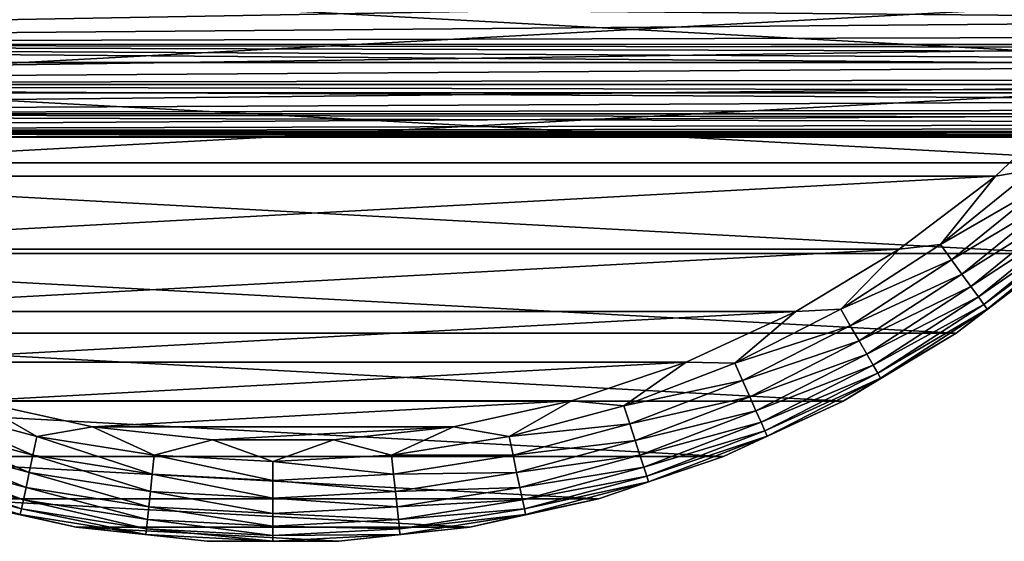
# Model space of a CAD drawing. Header units: metres. Extents: x -139 to 106, y -189 to 40.
# Tile 68 of 256: x -83 to -58, y -30 to -17. Entities that reach past the tile are written whole.
import ezdxf

# ---------------------------------------------------------------- set-up
doc = ezdxf.new("R2010")
doc.units = ezdxf.units.M
doc.layers.add('solid_153_ABGANG1_SW0003', color=7, linetype='CONTINUOUS')

msp = doc.modelspace()

# ---------------------------------------------------------------- linework, layer by layer
at = {"layer": 'solid_153_ABGANG1_SW0003'}
for points in [[(-52.617207, -18.155224, -5.962051), (-100.382797, -18.155224, -5.962051), (-102.205688, -15.466664, -5.962051)], [(-50.794312, -15.466664, -5.962051), (-52.617207, -18.155224, -5.962051), (-102.205688, -15.466664, -5.962051)], [(-116.999969, -16.459673, 64.701477), (-10.920226, -17.085918, 65.667038), (-11.21887, -17.415205, 66.228622)], [(-116.999969, -17.709116, 66.768303), (-116.999969, -16.459673, 64.701477), (-11.21887, -17.415205, 66.228622)], [(-47.66711, -16.46253, 87.419914), (-116.999969, -16.459673, 87.424057), (-116.999969, -17.709116, 85.357224)], [(-47.66711, -17.11961, 86.402916), (-47.66711, -16.46253, 87.419914), (-116.999969, -17.709116, 85.357224)], [(-98.397179, -16.636209, 5.037949), (-96.469543, -18.906807, 5.037949), (-54.602837, -16.63623, 5.037949)], [(-96.469543, -18.906807, 5.037949), (-56.530476, -18.906826, 5.037949), (-54.602837, -16.63623, 5.037949)], [(-47.66711, -17.712614, 85.350555), (-47.66711, -17.11961, 86.402916), (-116.999969, -17.709116, 85.357224)], [(-116.999969, -17.709116, 66.768303), (-11.21887, -17.415205, 66.228622), (-11.477812, -17.722157, 66.793198)], [(-116.999969, -17.709116, 66.768303), (-11.882536, -18.269262, 67.924347), (-12.031331, -18.510269, 68.488487)], [(-116.999969, -18.700319, 68.970673), (-116.999969, -17.709116, 66.768303), (-12.031331, -18.510269, 68.488487)], [(-116.999969, -17.709116, 66.768303), (-11.698525, -18.006735, 67.358902), (-11.882536, -18.269262, 67.924347)], [(-116.999969, -17.709116, 66.768303), (-11.564344, -17.830698, 67.003738), (-11.698525, -18.006735, 67.358902)], [(-116.999969, -17.709116, 66.768303), (-11.477812, -17.722157, 66.793198), (-11.564344, -17.830698, 67.003738)], [(-47.66711, -17.712614, 85.350555), (-116.999969, -17.709116, 85.357224), (-116.999969, -18.700319, 83.154861)], [(-47.66711, -18.240524, 84.265388), (-47.66711, -17.712614, 85.350555), (-116.999969, -18.700319, 83.154861)], [(-54.72007, -20.630913, -5.962051), (-98.27993, -20.630913, -5.962051), (-100.382797, -18.155224, -5.962051)], [(-52.617207, -18.155224, -5.962051), (-54.72007, -20.630913, -5.962051), (-100.382797, -18.155224, -5.962051)], [(-47.66711, -18.702232, 83.149818), (-47.66711, -18.240524, 84.265388), (-116.999969, -18.700319, 83.154861)], [(-116.999969, -18.700319, 68.970673), (-12.031331, -18.510269, 68.488487), (-12.228665, -18.9305, 69.610176)], [(-116.999969, -18.700319, 68.970673), (-12.228665, -18.9305, 69.610176), (-12.299582, -19.273281, 70.720444)], [(-116.999969, -19.418831, 71.276451), (-116.999969, -18.700319, 68.970673), (-12.299582, -19.273281, 70.720444)], [(-47.66711, -18.702232, 83.149818), (-116.999969, -18.700319, 83.154861), (-116.999969, -19.418831, 80.849075)], [(-47.66711, -19.096313, 82.006714), (-47.66711, -18.702232, 83.149818), (-116.999969, -19.418831, 80.849075)], [(-96.469543, -18.906807, 5.037949), (-94.307587, -20.955666, 5.037949), (-56.530476, -18.906826, 5.037949)], [(-94.307587, -20.955666, 5.037949), (-58.692436, -20.955683, 5.037949), (-56.530476, -18.906826, 5.037949)], [(-57.772556, -20.798933, 4.989913), (-56.530476, -18.906826, 5.037949), (-58.692436, -20.955683, 5.037949)], [(-47.66711, -19.421078, 80.839951), (-47.66711, -19.096313, 82.006714), (-116.999969, -19.418831, 80.849075)], [(-116.999969, -19.418831, 71.276451), (-12.299582, -19.273281, 70.720444), (-12.250163, -19.544422, 71.818314)], [(-116.999969, -19.418831, 71.276451), (-12.250163, -19.544422, 71.818314), (-12.083153, -19.74884, 72.90316)], [(-116.999969, -19.854172, 73.652031), (-116.999969, -19.418831, 71.276451), (-12.083153, -19.74884, 72.90316)], [(-47.66711, -19.421078, 80.839951), (-116.999969, -19.418831, 80.849075), (-116.999969, -19.854172, 78.473495)], [(-47.66711, -19.674839, 79.654488), (-47.66711, -19.421078, 80.839951), (-116.999969, -19.854172, 78.473495)], [(-47.66711, -19.856106, 78.457512), (-47.66711, -19.674839, 79.654488), (-116.999969, -19.854172, 78.473495)], [(-116.999969, -19.854172, 73.652031), (-12.083153, -19.74884, 72.90316), (-11.797955, -19.890707, 73.974808)], [(-116.999969, -19.854172, 73.652031), (-10.859993, -20, 76.062767), (-15.930239, -20, 76.062767)], [(-116.999969, -19.854172, 73.652031), (-11.390957, -19.973394, 75.031601), (-10.859993, -20, 76.062767)], [(-116.999969, -19.854172, 73.652031), (-15.930239, -20, 76.062767), (-21.000484, -20, 76.062775)], [(-116.999969, -19.854172, 73.652031), (-21.000484, -20, 76.062775), (-23.685762, -19.999994, 76.062782)], [(-116.999969, -19.854172, 73.652031), (-23.685762, -19.999994, 76.062782), (-26.364519, -19.999994, 76.06279)], [(-116.999969, -19.854172, 73.652031), (-26.364519, -19.999994, 76.06279), (-29.034033, -19.999994, 76.06279)], [(-116.999969, -19.854172, 73.652031), (-29.034033, -19.999994, 76.06279), (-31.694304, -19.999994, 76.062775)], [(-116.999969, -19.854172, 73.652031), (-31.694304, -19.999994, 76.062775), (-34.345329, -19.999994, 76.062744)], [(-116.999969, -19.854172, 73.652031), (-34.345329, -19.999994, 76.062744), (-34.451118, -19.999994, 76.062744)], [(-116.999969, -19.854172, 73.652031), (-34.451118, -19.999994, 76.062744), (-37.032078, -19.999994, 76.062721)], [(-116.999969, -19.854172, 73.652031), (-37.032078, -19.999994, 76.062721), (-39.711136, -19.999994, 76.062714)], [(-116.999969, -19.854172, 73.652031), (-39.711136, -19.999994, 76.062714), (-42.380627, -19.999994, 76.062721)], [(-116.999969, -19.854172, 73.652031), (-42.380627, -19.999994, 76.062721), (-45.040546, -19.999994, 76.062744)], [(-116.999969, -19.854172, 73.652031), (-45.040546, -19.999994, 76.062744), (-47.66711, -19.999994, 76.062775)], [(-116.999969, -19.999994, 76.062767), (-116.999969, -19.854172, 73.652031), (-47.66711, -19.999994, 76.062775)], [(-116.999969, -19.854172, 73.652031), (-11.797955, -19.890707, 73.974808), (-11.390957, -19.973394, 75.031601)], [(-47.66711, -19.856106, 78.457512), (-116.999969, -19.854172, 78.473495), (-116.999969, -19.999994, 76.062767)], [(-47.66711, -19.964285, 77.257378), (-47.66711, -19.856106, 78.457512), (-116.999969, -19.999994, 76.062767)], [(-47.66711, -19.964285, 77.257378), (-116.999969, -19.999994, 76.062767), (-47.66711, -19.999994, 76.062775)], [(-57.07835, -22.864807, -5.962051), (-95.921646, -22.864807, -5.962051), (-98.27993, -20.630913, -5.962051)], [(-54.72007, -20.630913, -5.962051), (-57.07835, -22.864807, -5.962051), (-98.27993, -20.630913, -5.962051)], [(-60.049229, -22.642546, 4.989913), (-57.772556, -20.798933, 4.989913), (-58.692436, -20.955683, 5.037949)], [(-57.458443, -21.147793, 4.84746), (-57.772556, -20.798933, 4.989913), (-60.049229, -22.642546, 4.989913)], [(-94.307587, -20.955666, 5.037949), (-91.936752, -22.758661, 5.037949), (-58.692436, -20.955683, 5.037949)], [(-91.936752, -22.758661, 5.037949), (-61.063271, -22.758677, 5.037949), (-58.692436, -20.955683, 5.037949)], [(-60.049229, -22.642546, 4.989913), (-58.692436, -20.955683, 5.037949), (-61.063271, -22.758677, 5.037949)], [(-59.7733, -23.022327, 4.84746), (-57.458443, -21.147793, 4.84746), (-60.049229, -22.642546, 4.989913)], [(-57.168991, -21.469261, 4.616078), (-57.458443, -21.147793, 4.84746), (-59.7733, -23.022327, 4.84746)], [(-59.519035, -23.372292, 4.616078), (-57.168991, -21.469261, 4.616078), (-59.7733, -23.022327, 4.84746)], [(-56.915344, -21.750963, 4.304675), (-57.168991, -21.469261, 4.616078), (-59.519035, -23.372292, 4.616078)], [(-59.296227, -23.678963, 4.304675), (-56.915344, -21.750963, 4.304675), (-59.519035, -23.372292, 4.616078)], [(-56.707275, -21.982048, 3.925242), (-56.915344, -21.750963, 4.304675), (-59.296227, -23.678963, 4.304675)], [(-59.113449, -23.930532, 3.925242), (-56.707275, -21.982048, 3.925242), (-59.296227, -23.678963, 4.304675)], [(-56.552792, -22.15362, 3.49239), (-56.707275, -21.982048, 3.925242), (-59.113449, -23.930532, 3.925242)], [(-58.977749, -24.117311, 3.49239), (-56.552792, -22.15362, 3.49239), (-59.113449, -23.930532, 3.925242)], [(-56.45784, -22.259071, 3.022786), (-56.552792, -22.15362, 3.49239), (-58.977749, -24.117311, 3.49239)], [(-58.894341, -24.232111, 3.022786), (-56.45784, -22.259071, 3.022786), (-58.977749, -24.117311, 3.49239)], [(-58.894341, -24.232111, 3.022786), (-57.078411, -22.864862, 2.537949), (-56.45784, -22.259071, 3.022786)], [(-91.936752, -22.758661, 5.037949), (-89.384819, -24.294678, 5.037949), (-61.063271, -22.758677, 5.037949)], [(-89.384819, -24.294678, 5.037949), (-63.615204, -24.294691, 5.037949), (-61.063271, -22.758677, 5.037949)], [(-62.506138, -24.238081, 4.989913), (-61.063271, -22.758677, 5.037949), (-63.615204, -24.294691, 5.037949)], [(-62.506138, -24.238081, 4.989913), (-60.049229, -22.642546, 4.989913), (-61.063271, -22.758677, 5.037949)], [(-59.7733, -23.022327, 4.84746), (-60.049229, -22.642546, 4.989913), (-62.506138, -24.238081, 4.989913)], [(-59.664379, -24.830662, -5.962051), (-93.335617, -24.830662, -5.962051), (-95.921646, -22.864807, -5.962051)], [(-57.07835, -22.864807, -5.962051), (-59.664379, -24.830662, -5.962051), (-95.921646, -22.864807, -5.962051)], [(-62.27142, -24.644625, 4.84746), (-59.7733, -23.022327, 4.84746), (-62.506138, -24.238081, 4.989913)], [(-59.519035, -23.372292, 4.616078), (-59.7733, -23.022327, 4.84746), (-62.27142, -24.644625, 4.84746)], [(-59.664391, -24.830671, 2.537949), (-59.664379, -24.830662, -5.962051), (-57.07835, -22.864807, -5.962051)], [(-57.078411, -22.864862, 2.537949), (-59.664391, -24.830671, 2.537949), (-57.07835, -22.864807, -5.962051)], [(-58.894341, -24.232111, 3.022786), (-59.664391, -24.830671, 2.537949), (-57.078411, -22.864862, 2.537949)], [(-62.05513, -25.019251, 4.616078), (-59.519035, -23.372292, 4.616078), (-62.27142, -24.644625, 4.84746)], [(-59.296227, -23.678963, 4.304675), (-59.519035, -23.372292, 4.616078), (-62.05513, -25.019251, 4.616078)], [(-61.865597, -25.34753, 4.304675), (-59.296227, -23.678963, 4.304675), (-62.05513, -25.019251, 4.616078)], [(-59.113449, -23.930532, 3.925242), (-59.296227, -23.678963, 4.304675), (-61.865597, -25.34753, 4.304675)], [(-61.710117, -25.616827, 3.925242), (-59.113449, -23.930532, 3.925242), (-61.865597, -25.34753, 4.304675)], [(-58.977749, -24.117311, 3.49239), (-59.113449, -23.930532, 3.925242), (-61.710117, -25.616827, 3.925242)], [(-65.116364, -25.56806, 4.989913), (-62.506138, -24.238081, 4.989913), (-63.615204, -24.294691, 5.037949)], [(-62.27142, -24.644625, 4.84746), (-62.506138, -24.238081, 4.989913), (-65.116364, -25.56806, 4.989913)], [(-61.594681, -25.816769, 3.49239), (-58.977749, -24.117311, 3.49239), (-61.710117, -25.616827, 3.925242)], [(-58.894341, -24.232111, 3.022786), (-58.977749, -24.117311, 3.49239), (-61.594681, -25.816769, 3.49239)], [(-61.523731, -25.939657, 3.022786), (-58.894341, -24.232111, 3.022786), (-61.594681, -25.816769, 3.49239)], [(-61.523731, -25.939657, 3.022786), (-59.664391, -24.830671, 2.537949), (-58.894341, -24.232111, 3.022786)], [(-89.384819, -24.294678, 5.037949), (-86.681732, -25.545689, 5.037949), (-63.615204, -24.294691, 5.037949)], [(-86.681732, -25.545689, 5.037949), (-66.318291, -25.545698, 5.037949), (-63.615204, -24.294691, 5.037949)], [(-65.116364, -25.56806, 4.989913), (-63.615204, -24.294691, 5.037949), (-66.318291, -25.545698, 5.037949)], [(-64.92543, -25.996912, 4.84746), (-62.27142, -24.644625, 4.84746), (-65.116364, -25.56806, 4.989913)], [(-62.05513, -25.019251, 4.616078), (-62.27142, -24.644625, 4.84746), (-64.92543, -25.996912, 4.84746)], [(-62.447777, -26.505377, -5.962051), (-90.552223, -26.505377, -5.962051), (-93.335617, -24.830662, -5.962051)], [(-59.664379, -24.830662, -5.962051), (-62.447777, -26.505377, -5.962051), (-93.335617, -24.830662, -5.962051)], [(-62.447746, -26.505362, 2.537949), (-62.447777, -26.505377, -5.962051), (-59.664379, -24.830662, -5.962051)], [(-59.664391, -24.830671, 2.537949), (-62.447746, -26.505362, 2.537949), (-59.664379, -24.830662, -5.962051)], [(-61.523731, -25.939657, 3.022786), (-62.447746, -26.505362, 2.537949), (-59.664391, -24.830671, 2.537949)], [(-64.749481, -26.392092, 4.616078), (-62.05513, -25.019251, 4.616078), (-64.92543, -25.996912, 4.84746)], [(-61.865597, -25.34753, 4.304675), (-62.05513, -25.019251, 4.616078), (-64.749481, -26.392092, 4.616078)], [(-64.595306, -26.738386, 4.304675), (-61.865597, -25.34753, 4.304675), (-64.749481, -26.392092, 4.616078)], [(-61.710117, -25.616827, 3.925242), (-61.865597, -25.34753, 4.304675), (-64.595306, -26.738386, 4.304675)], [(-86.681732, -25.545689, 5.037949), (-83.859207, -26.497019, 5.037949), (-66.318291, -25.545698, 5.037949)], [(-83.859207, -26.497019, 5.037949), (-69.140816, -26.497026, 5.037949), (-66.318291, -25.545698, 5.037949)], [(-67.851318, -26.617908, 4.989913), (-66.318291, -25.545698, 5.037949), (-69.140816, -26.497026, 5.037949)], [(-67.851318, -26.617908, 4.989913), (-65.116364, -25.56806, 4.989913), (-66.318291, -25.545698, 5.037949)], [(-64.92543, -25.996912, 4.84746), (-65.116364, -25.56806, 4.989913), (-67.851318, -26.617908, 4.989913)], [(-64.468826, -27.022459, 3.925242), (-61.710117, -25.616827, 3.925242), (-64.595306, -26.738386, 4.304675)], [(-61.594681, -25.816769, 3.49239), (-61.710117, -25.616827, 3.925242), (-64.468826, -27.022459, 3.925242)], [(-64.374924, -27.233372, 3.49239), (-61.594681, -25.816769, 3.49239), (-64.468826, -27.022459, 3.925242)], [(-61.523731, -25.939657, 3.022786), (-61.594681, -25.816769, 3.49239), (-64.374924, -27.233372, 3.49239)], [(-64.317207, -27.363003, 3.022786), (-61.523731, -25.939657, 3.022786), (-64.374924, -27.233372, 3.49239)], [(-64.317207, -27.363003, 3.022786), (-62.447746, -26.505362, 2.537949), (-61.523731, -25.939657, 3.022786)], [(-67.706253, -27.064369, 4.84746), (-64.92543, -25.996912, 4.84746), (-67.851318, -26.617908, 4.989913)], [(-64.749481, -26.392092, 4.616078), (-64.92543, -25.996912, 4.84746), (-67.706253, -27.064369, 4.84746)], [(-67.572578, -27.475777, 4.616078), (-64.749481, -26.392092, 4.616078), (-67.706253, -27.064369, 4.84746)], [(-64.595306, -26.738386, 4.304675), (-64.749481, -26.392092, 4.616078), (-67.572578, -27.475777, 4.616078)], [(-65.395874, -27.869312, -5.962051), (-87.604126, -27.869312, -5.962051), (-90.552223, -26.505377, -5.962051)], [(-62.447777, -26.505377, -5.962051), (-65.395874, -27.869312, -5.962051), (-90.552223, -26.505377, -5.962051)], [(-85.293747, -27.064369, 4.84746), (-82.41658, -27.835304, 4.84746), (-85.148682, -26.617908, 4.989913)], [(-85.148682, -26.617908, 4.989913), (-82.318977, -27.376127, 4.989913), (-83.859207, -26.497019, 5.037949)], [(-82.41658, -27.835304, 4.84746), (-82.318977, -27.376127, 4.989913), (-85.148682, -26.617908, 4.989913)], [(-83.859207, -26.497019, 5.037949), (-80.950348, -27.137508, 5.037949), (-69.140816, -26.497026, 5.037949)], [(-82.318977, -27.376127, 4.989913), (-80.950348, -27.137508, 5.037949), (-83.859207, -26.497019, 5.037949)], [(-80.950348, -27.137508, 5.037949), (-72.049675, -27.137512, 5.037949), (-69.140816, -26.497026, 5.037949)], [(-70.681023, -27.376127, 4.989913), (-69.140816, -26.497026, 5.037949), (-72.049675, -27.137512, 5.037949)], [(-70.681023, -27.376127, 4.989913), (-67.851318, -26.617908, 4.989913), (-69.140816, -26.497026, 5.037949)], [(-67.706253, -27.064369, 4.84746), (-67.851318, -26.617908, 4.989913), (-70.681023, -27.376127, 4.989913)], [(-65.395859, -27.869303, 2.537949), (-65.395874, -27.869312, -5.962051), (-62.447777, -26.505377, -5.962051)], [(-62.447746, -26.505362, 2.537949), (-65.395859, -27.869303, 2.537949), (-62.447777, -26.505377, -5.962051)], [(-64.317207, -27.363003, 3.022786), (-65.395859, -27.869303, 2.537949), (-62.447746, -26.505362, 2.537949)], [(-67.455444, -27.83629, 4.304675), (-64.595306, -26.738386, 4.304675), (-67.572578, -27.475777, 4.616078)], [(-64.468826, -27.022459, 3.925242), (-64.595306, -26.738386, 4.304675), (-67.455444, -27.83629, 4.304675)], [(-85.427422, -27.475777, 4.616078), (-82.506516, -28.258432, 4.616078), (-85.293747, -27.064369, 4.84746)], [(-82.506516, -28.258432, 4.616078), (-82.41658, -27.835304, 4.84746), (-85.293747, -27.064369, 4.84746)], [(-82.318977, -27.376127, 4.989913), (-79.425514, -27.834406, 4.989913), (-80.950348, -27.137508, 5.037949)], [(-80.950348, -27.137508, 5.037949), (-77.989281, -27.459642, 5.037949), (-72.049675, -27.137512, 5.037949)], [(-79.425514, -27.834406, 4.989913), (-77.989281, -27.459642, 5.037949), (-80.950348, -27.137508, 5.037949)], [(-77.989281, -27.459642, 5.037949), (-75.010742, -27.459644, 5.037949), (-72.049675, -27.137512, 5.037949)], [(-73.574486, -27.834406, 4.989913), (-72.049675, -27.137512, 5.037949), (-75.010742, -27.459644, 5.037949)], [(-73.574486, -27.834406, 4.989913), (-70.681023, -27.376127, 4.989913), (-72.049675, -27.137512, 5.037949)], [(-70.58342, -27.835304, 4.84746), (-67.706253, -27.064369, 4.84746), (-70.681023, -27.376127, 4.989913)], [(-67.572578, -27.475777, 4.616078), (-67.706253, -27.064369, 4.84746), (-70.58342, -27.835304, 4.84746)], [(-67.359352, -28.132027, 3.925242), (-64.468826, -27.022459, 3.925242), (-67.455444, -27.83629, 4.304675)], [(-64.374924, -27.233372, 3.49239), (-64.468826, -27.022459, 3.925242), (-67.359352, -28.132027, 3.925242)], [(-82.41658, -27.835304, 4.84746), (-79.474586, -28.301271, 4.84746), (-82.318977, -27.376127, 4.989913)], [(-79.474586, -28.301271, 4.84746), (-79.425514, -27.834406, 4.989913), (-82.318977, -27.376127, 4.989913)], [(-70.58342, -27.835304, 4.84746), (-70.681023, -27.376127, 4.989913), (-73.574486, -27.834406, 4.989913)], [(-67.28801, -28.351601, 3.49239), (-64.374924, -27.233372, 3.49239), (-67.359352, -28.132027, 3.925242)], [(-64.317207, -27.363003, 3.022786), (-64.374924, -27.233372, 3.49239), (-67.28801, -28.351601, 3.49239)], [(-67.244156, -28.486555, 3.022786), (-64.317207, -27.363003, 3.022786), (-67.28801, -28.351601, 3.49239)], [(-67.244156, -28.486555, 3.022786), (-65.395859, -27.869303, 2.537949), (-64.317207, -27.363003, 3.022786)], [(-85.544556, -27.83629, 4.304675), (-82.585327, -28.629213, 4.304675), (-85.427422, -27.475777, 4.616078)], [(-82.585327, -28.629213, 4.304675), (-82.506516, -28.258432, 4.616078), (-85.427422, -27.475777, 4.616078)], [(-79.425514, -27.834406, 4.989913), (-76.5, -27.987726, 4.989913), (-77.989281, -27.459642, 5.037949)], [(-76.5, -27.987726, 4.989913), (-75.010742, -27.459644, 5.037949), (-77.989281, -27.459642, 5.037949)], [(-76.5, -27.987726, 4.989913), (-73.574486, -27.834406, 4.989913), (-75.010742, -27.459644, 5.037949)], [(-70.493484, -28.258432, 4.616078), (-67.572578, -27.475777, 4.616078), (-70.58342, -27.835304, 4.84746)], [(-67.455444, -27.83629, 4.304675), (-67.572578, -27.475777, 4.616078), (-70.493484, -28.258432, 4.616078)], [(-68.474144, -28.906498, -5.962051), (-84.525856, -28.906498, -5.962051), (-87.604126, -27.869312, -5.962051)], [(-65.395874, -27.869312, -5.962051), (-68.474144, -28.906498, -5.962051), (-87.604126, -27.869312, -5.962051)], [(-85.640648, -28.132027, 3.925242), (-82.649979, -28.933376, 3.925242), (-85.544556, -27.83629, 4.304675)], [(-82.649979, -28.933376, 3.925242), (-82.585327, -28.629213, 4.304675), (-85.544556, -27.83629, 4.304675)], [(-82.506516, -28.258432, 4.616078), (-79.519798, -28.731482, 4.616078), (-82.41658, -27.835304, 4.84746)], [(-79.519798, -28.731482, 4.616078), (-79.474586, -28.301271, 4.84746), (-82.41658, -27.835304, 4.84746)], [(-79.474586, -28.301271, 4.84746), (-76.5, -28.457163, 4.84746), (-79.425514, -27.834406, 4.989913)], [(-76.5, -28.457163, 4.84746), (-76.5, -27.987726, 4.989913), (-79.425514, -27.834406, 4.989913)], [(-73.525414, -28.301271, 4.84746), (-73.574486, -27.834406, 4.989913), (-76.5, -27.987726, 4.989913)], [(-73.525414, -28.301271, 4.84746), (-70.58342, -27.835304, 4.84746), (-73.574486, -27.834406, 4.989913)], [(-70.493484, -28.258432, 4.616078), (-70.58342, -27.835304, 4.84746), (-73.525414, -28.301271, 4.84746)], [(-70.414673, -28.629213, 4.304675), (-67.455444, -27.83629, 4.304675), (-70.493484, -28.258432, 4.616078)], [(-67.359352, -28.132027, 3.925242), (-67.455444, -27.83629, 4.304675), (-70.414673, -28.629213, 4.304675)], [(-65.395859, -27.869303, 2.537949), (-68.474152, -28.9065, 2.537949), (-65.395874, -27.869312, -5.962051)], [(-67.244156, -28.486555, 3.022786), (-68.474152, -28.9065, 2.537949), (-65.395859, -27.869303, 2.537949)], [(-68.474152, -28.9065, 2.537949), (-68.474144, -28.906498, -5.962051), (-65.395874, -27.869312, -5.962051)], [(-85.71199, -28.351601, 3.49239), (-82.697983, -29.159203, 3.49239), (-85.640648, -28.132027, 3.925242)], [(-82.697983, -29.159203, 3.49239), (-82.649979, -28.933376, 3.925242), (-85.640648, -28.132027, 3.925242)], [(-76.5, -28.457163, 4.84746), (-73.525414, -28.301271, 4.84746), (-76.5, -27.987726, 4.989913)], [(-70.350021, -28.933376, 3.925242), (-67.359352, -28.132027, 3.925242), (-70.414673, -28.629213, 4.304675)], [(-67.28801, -28.351601, 3.49239), (-67.359352, -28.132027, 3.925242), (-70.350021, -28.933376, 3.925242)], [(-85.755844, -28.486555, 3.022786), (-82.727486, -29.298002, 3.022786), (-85.71199, -28.351601, 3.49239)], [(-82.727486, -29.298002, 3.022786), (-82.697983, -29.159203, 3.49239), (-85.71199, -28.351601, 3.49239)], [(-82.585327, -28.629213, 4.304675), (-79.559425, -29.108471, 4.304675), (-82.506516, -28.258432, 4.616078)], [(-79.559425, -29.108471, 4.304675), (-79.519798, -28.731482, 4.616078), (-82.506516, -28.258432, 4.616078)], [(-79.519798, -28.731482, 4.616078), (-76.5, -28.889742, 4.616078), (-79.474586, -28.301271, 4.84746)], [(-76.5, -28.889742, 4.616078), (-76.5, -28.457163, 4.84746), (-79.474586, -28.301271, 4.84746)], [(-73.480202, -28.731482, 4.616078), (-73.525414, -28.301271, 4.84746), (-76.5, -28.457163, 4.84746)], [(-73.480202, -28.731482, 4.616078), (-70.493484, -28.258432, 4.616078), (-73.525414, -28.301271, 4.84746)], [(-70.414673, -28.629213, 4.304675), (-70.493484, -28.258432, 4.616078), (-73.480202, -28.731482, 4.616078)], [(-70.302017, -29.159203, 3.49239), (-67.28801, -28.351601, 3.49239), (-70.350021, -28.933376, 3.925242)], [(-67.244156, -28.486555, 3.022786), (-67.28801, -28.351601, 3.49239), (-70.302017, -29.159203, 3.49239)], [(-85.755844, -28.486555, 3.022786), (-84.525848, -28.9065, 2.537949), (-82.727486, -29.298002, 3.022786)], [(-82.649979, -28.933376, 3.925242), (-79.591927, -29.417723, 3.925242), (-82.585327, -28.629213, 4.304675)], [(-79.591927, -29.417723, 3.925242), (-79.559425, -29.108471, 4.304675), (-82.585327, -28.629213, 4.304675)], [(-76.5, -28.889742, 4.616078), (-73.480202, -28.731482, 4.616078), (-76.5, -28.457163, 4.84746)], [(-73.440575, -29.108471, 4.304675), (-70.414673, -28.629213, 4.304675), (-73.480202, -28.731482, 4.616078)], [(-70.350021, -28.933376, 3.925242), (-70.414673, -28.629213, 4.304675), (-73.440575, -29.108471, 4.304675)], [(-70.272514, -29.298002, 3.022786), (-67.244156, -28.486555, 3.022786), (-70.302017, -29.159203, 3.49239)], [(-70.272514, -29.298002, 3.022786), (-68.474152, -28.9065, 2.537949), (-67.244156, -28.486555, 3.022786)], [(-79.559425, -29.108471, 4.304675), (-76.5, -29.268808, 4.304675), (-79.519798, -28.731482, 4.616078)], [(-76.5, -29.268808, 4.304675), (-76.5, -28.889742, 4.616078), (-79.519798, -28.731482, 4.616078)], [(-73.440575, -29.108471, 4.304675), (-73.480202, -28.731482, 4.616078), (-76.5, -28.889742, 4.616078)], [(-71.646477, -29.604784, -5.962051), (-81.353523, -29.604784, -5.962051), (-84.525856, -28.906498, -5.962051)], [(-84.525848, -28.9065, 2.537949), (-84.525856, -28.906498, -5.962051), (-81.353523, -29.604784, -5.962051)], [(-68.474144, -28.906498, -5.962051), (-71.646477, -29.604784, -5.962051), (-84.525856, -28.906498, -5.962051)], [(-81.353462, -29.604795, 2.537949), (-84.525848, -28.9065, 2.537949), (-81.353523, -29.604784, -5.962051)], [(-82.727486, -29.298002, 3.022786), (-84.525848, -28.9065, 2.537949), (-81.353462, -29.604795, 2.537949)], [(-82.697983, -29.159203, 3.49239), (-79.616058, -29.647331, 3.49239), (-82.649979, -28.933376, 3.925242)], [(-79.616058, -29.647331, 3.49239), (-79.591927, -29.417723, 3.925242), (-82.649979, -28.933376, 3.925242)], [(-79.591927, -29.417723, 3.925242), (-76.5, -29.579763, 3.925242), (-79.559425, -29.108471, 4.304675)], [(-76.5, -29.579763, 3.925242), (-76.5, -29.268808, 4.304675), (-79.559425, -29.108471, 4.304675)], [(-76.5, -29.268808, 4.304675), (-73.440575, -29.108471, 4.304675), (-76.5, -28.889742, 4.616078)], [(-73.408073, -29.417723, 3.925242), (-73.440575, -29.108471, 4.304675), (-76.5, -29.268808, 4.304675)], [(-73.408073, -29.417723, 3.925242), (-70.350021, -28.933376, 3.925242), (-73.440575, -29.108471, 4.304675)], [(-70.302017, -29.159203, 3.49239), (-70.350021, -28.933376, 3.925242), (-73.408073, -29.417723, 3.925242)], [(-71.646538, -29.604795, 2.537949), (-71.646477, -29.604784, -5.962051), (-68.474144, -28.906498, -5.962051)], [(-68.474152, -28.9065, 2.537949), (-71.646538, -29.604795, 2.537949), (-68.474144, -28.906498, -5.962051)], [(-70.272514, -29.298002, 3.022786), (-71.646538, -29.604795, 2.537949), (-68.474152, -28.9065, 2.537949)], [(-82.727486, -29.298002, 3.022786), (-79.63089, -29.788452, 3.022786), (-82.697983, -29.159203, 3.49239)], [(-82.727486, -29.298002, 3.022786), (-81.353462, -29.604795, 2.537949), (-79.63089, -29.788452, 3.022786)], [(-79.63089, -29.788452, 3.022786), (-79.616058, -29.647331, 3.49239), (-82.697983, -29.159203, 3.49239)], [(-76.5, -29.579763, 3.925242), (-73.408073, -29.417723, 3.925242), (-76.5, -29.268808, 4.304675)], [(-73.383942, -29.647331, 3.49239), (-70.302017, -29.159203, 3.49239), (-73.408073, -29.417723, 3.925242)], [(-70.272514, -29.298002, 3.022786), (-70.302017, -29.159203, 3.49239), (-73.383942, -29.647331, 3.49239)], [(-73.36911, -29.788452, 3.022786), (-70.272514, -29.298002, 3.022786), (-73.383942, -29.647331, 3.49239)], [(-73.36911, -29.788452, 3.022786), (-71.646538, -29.604795, 2.537949), (-70.272514, -29.298002, 3.022786)], [(-74.875801, -29.955997, -5.962051), (-78.124199, -29.955997, -5.962051), (-81.353523, -29.604784, -5.962051)], [(-81.353462, -29.604795, 2.537949), (-81.353523, -29.604784, -5.962051), (-78.124199, -29.955997, -5.962051)], [(-71.646477, -29.604784, -5.962051), (-74.875801, -29.955997, -5.962051), (-81.353523, -29.604784, -5.962051)], [(-78.124168, -29.956003, 2.537949), (-81.353462, -29.604795, 2.537949), (-78.124199, -29.955997, -5.962051)], [(-79.63089, -29.788452, 3.022786), (-81.353462, -29.604795, 2.537949), (-78.124168, -29.956003, 2.537949)], [(-79.616058, -29.647331, 3.49239), (-76.5, -29.810637, 3.49239), (-79.591927, -29.417723, 3.925242)], [(-76.5, -29.810637, 3.49239), (-76.5, -29.579763, 3.925242), (-79.591927, -29.417723, 3.925242)], [(-73.383942, -29.647331, 3.49239), (-73.408073, -29.417723, 3.925242), (-76.5, -29.579763, 3.925242)], [(-76.5, -29.810637, 3.49239), (-73.383942, -29.647331, 3.49239), (-76.5, -29.579763, 3.925242)], [(-74.875832, -29.956003, 2.537949), (-74.875801, -29.955997, -5.962051), (-71.646477, -29.604784, -5.962051)], [(-71.646538, -29.604795, 2.537949), (-74.875832, -29.956003, 2.537949), (-71.646477, -29.604784, -5.962051)], [(-73.36911, -29.788452, 3.022786), (-74.875832, -29.956003, 2.537949), (-71.646538, -29.604795, 2.537949)], [(-79.63089, -29.788452, 3.022786), (-76.5, -29.952536, 3.022786), (-79.616058, -29.647331, 3.49239)], [(-79.63089, -29.788452, 3.022786), (-78.124168, -29.956003, 2.537949), (-76.5, -29.952536, 3.022786)], [(-76.5, -29.952536, 3.022786), (-76.5, -29.810637, 3.49239), (-79.616058, -29.647331, 3.49239)], [(-73.36911, -29.788452, 3.022786), (-73.383942, -29.647331, 3.49239), (-76.5, -29.810637, 3.49239)], [(-76.5, -29.952536, 3.022786), (-74.875832, -29.956003, 2.537949), (-73.36911, -29.788452, 3.022786)], [(-76.5, -29.952536, 3.022786), (-73.36911, -29.788452, 3.022786), (-76.5, -29.810637, 3.49239)], [(-78.124168, -29.956003, 2.537949), (-78.124199, -29.955997, -5.962051), (-74.875801, -29.955997, -5.962051)], [(-76.5, -29.952536, 3.022786), (-78.124168, -29.956003, 2.537949), (-74.875832, -29.956003, 2.537949)], [(-74.875832, -29.956003, 2.537949), (-78.124168, -29.956003, 2.537949), (-74.875801, -29.955997, -5.962051)]]:
    msp.add_3dface(points, dxfattribs=at)

doc.saveas('drawing.dxf')
